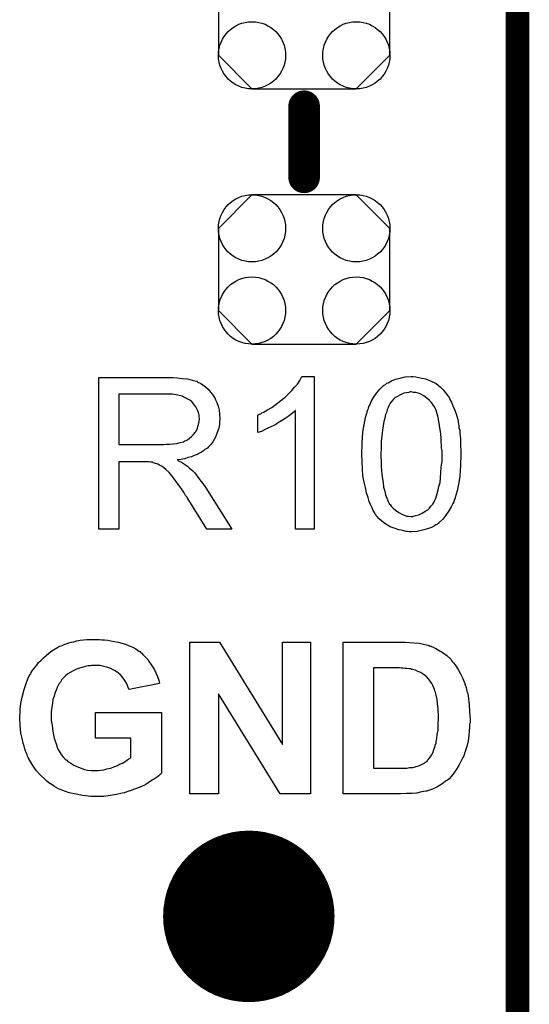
# Model space of a CAD drawing. Extents: x -0.07 to 0.95, y -0.15 to 2.1.
# Tile 21 of 30: x 0.82 to 0.95, y 0.94 to 1.19. Entities that reach past the tile are written whole.
import ezdxf

# ---------------------------------------------------------------- set-up
doc = ezdxf.new("R2010")
doc.units = 0
doc.layers.get('0').update_dxf_attribs({"linetype": 'CONTINUOUS'})
for name, color, linetype in [('gko', 6, 'CONTINUOUS'), ('gto', 2, 'CONTINUOUS'), ('gts', 1, 'CONTINUOUS')]:
    doc.layers.add(name, color=color, linetype=linetype)

# ---------------------------------------------------------------- blocks, each defined once
blk = doc.blocks.new('D49')
at = {"const_width": 0.004}
blk.add_lwpolyline([(-0.002, 0, 1), (0.002, 0, 1)], format="xyb", close=True, dxfattribs=at)
blk = doc.blocks.new('D129')
blk.add_lwpolyline([(0.0132, 0.0189), (-0.0132, 0.0189), (-0.0217, 0.0104), (-0.0217, -0.0104), (-0.0132, -0.0189), (0.0132, -0.0189), (0.0217, -0.0104), (0.0217, 0.0104)], close=True)
for centre in [(-0.0132, 0.0104), (0.0132, 0.0104), (-0.0132, -0.0104), (0.0132, -0.0104)]:
    blk.add_circle(centre, 0.0085)
blk = doc.blocks.new('D131')
at = {"const_width": 0.0217}
blk.add_lwpolyline([(-0.01085, 0, 1), (0.01085, 0, 1)], format="xyb", close=True, dxfattribs=at)

msp = doc.modelspace()

# ---------------------------------------------------------------- linework, layer by layer
at = {"layer": 'gko', "color": 6, "const_width": 0.006}
msp.add_lwpolyline([(0.95, -0.05), (0.95, 2.1)], dxfattribs=at)
at = {"layer": 'gto', "color": 2, "const_width": 0.008}
msp.add_lwpolyline([(0.896, 1.153), (0.896, 1.171)], dxfattribs=at)
at = {"layer": 'gto', "color": 2}
for points in [[(0.8623, 1.1024), (0.8628, 1.1024), (0.8639, 1.1023), (0.8651, 1.1021), (0.8665, 1.102), (0.8677, 1.1017), (0.8683, 1.1015), (0.8688, 1.1014), (0.8689, 1.1014), (0.8689, 1.1013), (0.8693, 1.1011), (0.8698, 1.1009), (0.8704, 1.1005), (0.871, 1.1), (0.8717, 1.0994), (0.8724, 1.0986), (0.8731, 1.0977), (0.8731, 1.0976), (0.8731, 1.0976), (0.8734, 1.0972), (0.8736, 1.0967), (0.8739, 1.096), (0.8742, 1.0951), (0.8745, 1.0941), (0.8746, 1.0931), (0.8747, 1.0919), (0.8747, 1.0919), (0.8747, 1.0918), (0.8747, 1.0915), (0.8746, 1.0913), (0.8746, 1.0909), (0.8746, 1.0905), (0.8744, 1.0895), (0.874, 1.0884), (0.8736, 1.0873), (0.8729, 1.0861), (0.8725, 1.0855), (0.872, 1.085), (0.872, 1.0849), (0.8719, 1.0849), (0.8717, 1.0847), (0.8715, 1.0845), (0.8712, 1.0843), (0.8709, 1.0841), (0.8705, 1.0838), (0.87, 1.0835), (0.8695, 1.0832), (0.8689, 1.0829), (0.8682, 1.0826), (0.8675, 1.0823), (0.8666, 1.0821), (0.8658, 1.0818), (0.8649, 1.0816), (0.8639, 1.0815), (0.864, 1.0814), (0.8642, 1.0813), (0.8645, 1.0811), (0.865, 1.0809), (0.866, 1.0803), (0.8665, 1.0799), (0.8669, 1.0795), (0.867, 1.0794), (0.8673, 1.0792), (0.8678, 1.0787), (0.8683, 1.0782), (0.8689, 1.0774), (0.8696, 1.0765), (0.8704, 1.0755), (0.8711, 1.0744), (0.8777, 1.064), (0.8714, 1.064), (0.8664, 1.072), (0.8664, 1.072), (0.8663, 1.0722), (0.8661, 1.0723), (0.866, 1.0725), (0.8656, 1.0732), (0.8651, 1.0739), (0.8645, 1.0748), (0.8639, 1.0757), (0.8633, 1.0765), (0.8627, 1.0773), (0.8626, 1.0773), (0.8625, 1.0775), (0.8622, 1.0779), (0.8618, 1.0783), (0.861, 1.0791), (0.8605, 1.0795), (0.8601, 1.0798), (0.86, 1.0799), (0.8599, 1.0799), (0.8597, 1.08), (0.8594, 1.0802), (0.859, 1.0804), (0.8587, 1.0805), (0.8578, 1.0808), (0.8577, 1.0808), (0.8576, 1.0809), (0.8574, 1.0809), (0.8571, 1.0809), (0.8567, 1.081), (0.8563, 1.081), (0.8557, 1.081), (0.8491, 1.081), (0.8491, 1.064), (0.844, 1.064), (0.844, 1.1024), (0.8618, 1.1024), (0.8623, 1.1024)], [(0.8985, 1.064), (0.8938, 1.064), (0.8938, 1.094), (0.8937, 1.094), (0.8935, 1.0937), (0.8931, 1.0934), (0.8926, 1.093), (0.892, 1.0925), (0.8912, 1.092), (0.8903, 1.0914), (0.8893, 1.0908), (0.8892, 1.0908), (0.8892, 1.0907), (0.8888, 1.0905), (0.8883, 1.0902), (0.8876, 1.0899), (0.8868, 1.0895), (0.886, 1.0891), (0.8852, 1.0887), (0.8843, 1.0884), (0.8843, 1.0929), (0.8844, 1.0929), (0.8845, 1.093), (0.8847, 1.0931), (0.885, 1.0932), (0.8853, 1.0934), (0.8857, 1.0936), (0.8867, 1.0942), (0.8878, 1.0948), (0.8889, 1.0956), (0.8901, 1.0965), (0.8912, 1.0974), (0.8913, 1.0975), (0.8913, 1.0975), (0.8915, 1.0977), (0.8917, 1.0979), (0.8922, 1.0984), (0.8929, 1.0991), (0.8936, 1.0999), (0.8943, 1.1007), (0.8949, 1.1016), (0.8954, 1.1026), (0.8985, 1.1026), (0.8985, 1.064)], [(0.9243, 1.1025), (0.925, 1.1024), (0.9258, 1.1022), (0.9267, 1.102), (0.9276, 1.1017), (0.9285, 1.1013), (0.9286, 1.1013), (0.9286, 1.1012), (0.9289, 1.1011), (0.9294, 1.1008), (0.9299, 1.1004), (0.9305, 1.0999), (0.9312, 1.0992), (0.9318, 1.0985), (0.9324, 1.0977), (0.9325, 1.0976), (0.9327, 1.0973), (0.9329, 1.0968), (0.9333, 1.0961), (0.9336, 1.0952), (0.9341, 1.0943), (0.9345, 1.0932), (0.9348, 1.092), (0.9348, 1.0919), (0.9349, 1.0918), (0.9349, 1.0916), (0.935, 1.0914), (0.935, 1.091), (0.9351, 1.0906), (0.9352, 1.0901), (0.9352, 1.0896), (0.9354, 1.089), (0.9354, 1.0883), (0.9355, 1.0875), (0.9356, 1.0868), (0.9356, 1.0859), (0.9356, 1.085), (0.9357, 1.084), (0.9357, 1.0829), (0.9357, 1.0829), (0.9357, 1.0826), (0.9357, 1.0823), (0.9357, 1.0818), (0.9356, 1.0812), (0.9356, 1.0805), (0.9356, 1.0798), (0.9355, 1.079), (0.9354, 1.0773), (0.9351, 1.0754), (0.9347, 1.0737), (0.9345, 1.0728), (0.9342, 1.072), (0.9342, 1.0719), (0.9342, 1.0718), (0.9341, 1.0716), (0.934, 1.0713), (0.9339, 1.0709), (0.9336, 1.0705), (0.9332, 1.0696), (0.9326, 1.0686), (0.9319, 1.0675), (0.9311, 1.0665), (0.9301, 1.0656), (0.93, 1.0656), (0.93, 1.0654), (0.9298, 1.0653), (0.9296, 1.0652), (0.9293, 1.0651), (0.929, 1.0648), (0.9282, 1.0644), (0.9272, 1.0641), (0.926, 1.0637), (0.9246, 1.0634), (0.9231, 1.0633), (0.9226, 1.0633), (0.9222, 1.0634), (0.9218, 1.0634), (0.9212, 1.0636), (0.9206, 1.0637), (0.9199, 1.0638), (0.9193, 1.0641), (0.9185, 1.0643), (0.9178, 1.0646), (0.9171, 1.065), (0.9164, 1.0654), (0.9157, 1.066), (0.915, 1.0666), (0.9144, 1.0673), (0.9143, 1.0673), (0.9142, 1.0675), (0.914, 1.0678), (0.9138, 1.0682), (0.9135, 1.0687), (0.9132, 1.0694), (0.9128, 1.0702), (0.9125, 1.071), (0.9122, 1.072), (0.9118, 1.0732), (0.9115, 1.0745), (0.9112, 1.0759), (0.9109, 1.0775), (0.9108, 1.0792), (0.9107, 1.081), (0.9106, 1.0829), (0.9106, 1.083), (0.9106, 1.0832), (0.9106, 1.0836), (0.9106, 1.084), (0.9107, 1.0846), (0.9107, 1.0853), (0.9107, 1.086), (0.9108, 1.0869), (0.9109, 1.0886), (0.9112, 1.0904), (0.9115, 1.0922), (0.9118, 1.0931), (0.912, 1.0939), (0.912, 1.094), (0.912, 1.0941), (0.9122, 1.0943), (0.9123, 1.0946), (0.9124, 1.095), (0.9126, 1.0954), (0.913, 1.0963), (0.9136, 1.0973), (0.9143, 1.0984), (0.9152, 1.0994), (0.9161, 1.1003), (0.9162, 1.1003), (0.9163, 1.1004), (0.9164, 1.1005), (0.9166, 1.1006), (0.9169, 1.1009), (0.9173, 1.101), (0.9181, 1.1015), (0.9191, 1.1019), (0.9203, 1.1022), (0.9216, 1.1025), (0.9231, 1.1026), (0.9236, 1.1026), (0.9243, 1.1025)], [(0.8612, 1.0981), (0.8491, 1.0981), (0.8491, 1.0854), (0.8605, 1.0854), (0.8612, 1.0855), (0.862, 1.0855), (0.8629, 1.0856), (0.8638, 1.0857), (0.8646, 1.0859), (0.8654, 1.0861), (0.8655, 1.0861), (0.8658, 1.0863), (0.8661, 1.0864), (0.8665, 1.0866), (0.867, 1.087), (0.8675, 1.0874), (0.868, 1.0879), (0.8684, 1.0884), (0.8685, 1.0885), (0.8686, 1.0887), (0.8688, 1.089), (0.869, 1.0895), (0.8691, 1.09), (0.8693, 1.0905), (0.8694, 1.0912), (0.8695, 1.0919), (0.8695, 1.0919), (0.8695, 1.092), (0.8694, 1.0923), (0.8694, 1.0928), (0.8693, 1.0935), (0.869, 1.0941), (0.8686, 1.0949), (0.8681, 1.0956), (0.8675, 1.0964), (0.8674, 1.0964), (0.8671, 1.0966), (0.8666, 1.0969), (0.8659, 1.0972), (0.8651, 1.0976), (0.864, 1.0979), (0.8627, 1.0981), (0.8612, 1.0981)], [(0.9231, 1.0987), (0.9228, 1.0987), (0.9225, 1.0986), (0.9219, 1.0985), (0.9212, 1.0984), (0.9204, 1.098), (0.9195, 1.0975), (0.919, 1.0972), (0.9186, 1.0969), (0.9182, 1.0964), (0.9178, 1.0959), (0.9178, 1.0959), (0.9177, 1.0957), (0.9176, 1.0955), (0.9174, 1.0952), (0.9173, 1.0948), (0.917, 1.0943), (0.9169, 1.0937), (0.9166, 1.093), (0.9164, 1.0921), (0.9162, 1.0912), (0.916, 1.0901), (0.9158, 1.089), (0.9157, 1.0876), (0.9155, 1.0862), (0.9155, 1.0846), (0.9154, 1.0829), (0.9154, 1.0828), (0.9154, 1.0825), (0.9154, 1.082), (0.9155, 1.0814), (0.9155, 1.0806), (0.9155, 1.0798), (0.9156, 1.0788), (0.9157, 1.0778), (0.916, 1.0757), (0.9161, 1.0746), (0.9164, 1.0736), (0.9166, 1.0727), (0.9169, 1.0718), (0.9173, 1.071), (0.9176, 1.0703), (0.9176, 1.0703), (0.9178, 1.0702), (0.918, 1.0698), (0.9185, 1.0693), (0.9191, 1.0688), (0.92, 1.0682), (0.9209, 1.0677), (0.922, 1.0673), (0.9225, 1.0673), (0.9231, 1.0672), (0.9235, 1.0672), (0.9237, 1.0673), (0.9243, 1.0674), (0.925, 1.0676), (0.9259, 1.068), (0.9268, 1.0686), (0.9273, 1.0689), (0.9277, 1.0693), (0.9281, 1.0698), (0.9286, 1.0703), (0.9286, 1.0704), (0.9287, 1.0705), (0.9288, 1.0707), (0.9289, 1.0709), (0.9291, 1.0713), (0.9293, 1.0718), (0.9295, 1.0724), (0.9297, 1.073), (0.9299, 1.0739), (0.9301, 1.0748), (0.9304, 1.0758), (0.9305, 1.0769), (0.9306, 1.0783), (0.9307, 1.0797), (0.9309, 1.0812), (0.9309, 1.0829), (0.9309, 1.083), (0.9309, 1.083), (0.9309, 1.0833), (0.9309, 1.0838), (0.9308, 1.0845), (0.9308, 1.0852), (0.9307, 1.0861), (0.9307, 1.087), (0.9306, 1.0881), (0.9303, 1.0902), (0.9301, 1.0913), (0.9299, 1.0922), (0.9297, 1.0932), (0.9294, 1.0941), (0.929, 1.0949), (0.9286, 1.0955), (0.9286, 1.0956), (0.9285, 1.0956), (0.9284, 1.0958), (0.9282, 1.096), (0.9277, 1.0965), (0.9271, 1.0971), (0.9263, 1.0977), (0.9254, 1.0982), (0.9249, 1.0984), (0.9243, 1.0986), (0.9237, 1.0986), (0.9231, 1.0987)], [(0.8442, 1.0361), (0.8448, 1.036), (0.8455, 1.036), (0.8463, 1.0359), (0.8471, 1.0357), (0.8489, 1.0354), (0.8508, 1.0349), (0.8517, 1.0345), (0.8526, 1.0341), (0.8534, 1.0337), (0.8542, 1.0331), (0.8542, 1.0331), (0.8544, 1.033), (0.8546, 1.0328), (0.8549, 1.0326), (0.8552, 1.0323), (0.8555, 1.0319), (0.8559, 1.0315), (0.8564, 1.031), (0.8568, 1.0304), (0.8572, 1.0298), (0.8577, 1.0291), (0.8581, 1.0284), (0.8585, 1.0276), (0.8589, 1.0267), (0.8592, 1.0258), (0.8594, 1.0249), (0.8517, 1.0234), (0.8517, 1.0235), (0.8516, 1.0235), (0.8515, 1.0239), (0.8513, 1.0244), (0.851, 1.025), (0.8506, 1.0257), (0.85, 1.0265), (0.8494, 1.0272), (0.8486, 1.0279), (0.8485, 1.0279), (0.8482, 1.0281), (0.8477, 1.0284), (0.8471, 1.0287), (0.8463, 1.029), (0.8453, 1.0292), (0.8443, 1.0295), (0.843, 1.0295), (0.8425, 1.0295), (0.8422, 1.0295), (0.8418, 1.0294), (0.8413, 1.0294), (0.8407, 1.0292), (0.8401, 1.0291), (0.8388, 1.0287), (0.8382, 1.0285), (0.8375, 1.0281), (0.8368, 1.0277), (0.8362, 1.0274), (0.8355, 1.0268), (0.8349, 1.0262), (0.8349, 1.0262), (0.8348, 1.0261), (0.8347, 1.0259), (0.8345, 1.0256), (0.8343, 1.0253), (0.834, 1.0249), (0.8337, 1.0244), (0.8335, 1.0239), (0.8332, 1.0232), (0.8329, 1.0225), (0.8327, 1.0217), (0.8324, 1.0209), (0.8323, 1.0199), (0.8321, 1.0189), (0.832, 1.0178), (0.832, 1.0166), (0.832, 1.0166), (0.832, 1.0164), (0.832, 1.016), (0.832, 1.0155), (0.8321, 1.0149), (0.8322, 1.0143), (0.8323, 1.0135), (0.8324, 1.0128), (0.8327, 1.0111), (0.8333, 1.0094), (0.8336, 1.0085), (0.834, 1.0078), (0.8345, 1.007), (0.835, 1.0063), (0.835, 1.0063), (0.8352, 1.0062), (0.8353, 1.006), (0.8355, 1.0058), (0.8359, 1.0055), (0.8362, 1.0052), (0.8367, 1.0049), (0.8372, 1.0046), (0.8377, 1.0043), (0.8383, 1.004), (0.8397, 1.0034), (0.8404, 1.0032), (0.8412, 1.003), (0.8421, 1.0029), (0.843, 1.0029), (0.8434, 1.0029), (0.8439, 1.0029), (0.8445, 1.003), (0.8453, 1.0031), (0.8461, 1.0033), (0.847, 1.0035), (0.8479, 1.0038), (0.8479, 1.0038), (0.848, 1.0039), (0.8483, 1.004), (0.8488, 1.0042), (0.8493, 1.0045), (0.85, 1.0048), (0.8507, 1.0052), (0.8514, 1.0057), (0.8521, 1.0062), (0.8521, 1.0111), (0.8432, 1.0111), (0.8432, 1.0176), (0.8599, 1.0176), (0.8599, 1.0022), (0.8598, 1.0021), (0.8596, 1.0019), (0.8595, 1.0018), (0.8592, 1.0016), (0.8589, 1.0013), (0.8581, 1.0008), (0.8571, 1.0002), (0.8559, 0.9994), (0.8545, 0.9987), (0.8528, 0.9981), (0.8527, 0.9981), (0.8526, 0.998), (0.8524, 0.9979), (0.852, 0.9978), (0.8516, 0.9977), (0.8511, 0.9975), (0.8505, 0.9973), (0.8499, 0.9972), (0.8485, 0.9968), (0.8469, 0.9966), (0.8453, 0.9963), (0.8435, 0.9963), (0.8429, 0.9963), (0.8425, 0.9963), (0.8419, 0.9963), (0.8413, 0.9964), (0.8407, 0.9965), (0.8399, 0.9966), (0.8383, 0.9969), (0.8365, 0.9973), (0.8347, 0.9979), (0.8338, 0.9983), (0.8329, 0.9988), (0.8329, 0.9988), (0.8328, 0.9989), (0.8325, 0.9991), (0.8322, 0.9993), (0.8318, 0.9995), (0.8314, 0.9998), (0.8309, 1.0002), (0.8304, 1.0007), (0.8293, 1.0017), (0.8282, 1.0029), (0.8272, 1.0044), (0.8262, 1.006), (0.8262, 1.0061), (0.8261, 1.0063), (0.826, 1.0065), (0.8259, 1.0069), (0.8257, 1.0073), (0.8255, 1.0078), (0.8253, 1.0084), (0.8251, 1.0091), (0.8249, 1.0098), (0.8247, 1.0107), (0.8243, 1.0124), (0.8241, 1.0143), (0.824, 1.0163), (0.824, 1.0164), (0.824, 1.0166), (0.824, 1.0169), (0.8241, 1.0173), (0.8241, 1.0179), (0.8241, 1.0185), (0.8242, 1.0191), (0.8243, 1.0199), (0.8246, 1.0215), (0.8251, 1.0234), (0.8257, 1.0252), (0.8261, 1.0261), (0.8265, 1.027), (0.8266, 1.027), (0.8266, 1.0272), (0.8268, 1.0274), (0.8269, 1.0277), (0.8272, 1.0281), (0.8276, 1.0286), (0.8279, 1.0291), (0.8283, 1.0296), (0.8288, 1.0302), (0.8294, 1.0308), (0.83, 1.0314), (0.8307, 1.032), (0.8314, 1.0326), (0.8321, 1.0332), (0.8338, 1.0342), (0.8339, 1.0342), (0.834, 1.0343), (0.8342, 1.0344), (0.8345, 1.0345), (0.8349, 1.0346), (0.8353, 1.0348), (0.8358, 1.035), (0.8364, 1.0352), (0.837, 1.0354), (0.8377, 1.0355), (0.8385, 1.0357), (0.8393, 1.0359), (0.841, 1.0361), (0.843, 1.0361), (0.8437, 1.0361), (0.8442, 1.0361)], [(0.8976, 0.997), (0.8899, 0.997), (0.8743, 1.0223), (0.8743, 0.997), (0.8671, 0.997), (0.8671, 1.0354), (0.8746, 1.0354), (0.8905, 1.0095), (0.8905, 1.0354), (0.8976, 1.0354), (0.8976, 0.997)], [(0.9216, 1.0354), (0.9227, 1.0353), (0.9238, 1.0352), (0.9251, 1.0351), (0.9262, 1.0349), (0.9273, 1.0346), (0.9273, 1.0346), (0.9275, 1.0346), (0.9276, 1.0345), (0.9278, 1.0345), (0.9285, 1.0342), (0.9293, 1.0338), (0.9302, 1.0333), (0.9312, 1.0327), (0.9321, 1.032), (0.9331, 1.0311), (0.9331, 1.0311), (0.9332, 1.031), (0.9334, 1.0306), (0.9339, 1.0301), (0.9344, 1.0294), (0.935, 1.0285), (0.9356, 1.0274), (0.9362, 1.0262), (0.9367, 1.0249), (0.9367, 1.0248), (0.9368, 1.0247), (0.9368, 1.0245), (0.9369, 1.0242), (0.937, 1.0239), (0.9371, 1.0234), (0.9372, 1.0229), (0.9374, 1.0224), (0.9375, 1.0218), (0.9376, 1.021), (0.9377, 1.0203), (0.9378, 1.0195), (0.9379, 1.0178), (0.938, 1.0158), (0.938, 1.0158), (0.938, 1.0156), (0.938, 1.0154), (0.938, 1.015), (0.9379, 1.0146), (0.9379, 1.0141), (0.9379, 1.0136), (0.9378, 1.013), (0.9377, 1.0117), (0.9375, 1.0104), (0.9372, 1.009), (0.9368, 1.0077), (0.9368, 1.0076), (0.9367, 1.0075), (0.9366, 1.0073), (0.9365, 1.0069), (0.9364, 1.0066), (0.9362, 1.0062), (0.9357, 1.0052), (0.9352, 1.0042), (0.9344, 1.003), (0.9336, 1.0019), (0.9327, 1.0008), (0.9326, 1.0007), (0.9323, 1.0005), (0.9318, 1.0002), (0.9312, 0.9997), (0.9304, 0.9992), (0.9296, 0.9987), (0.9285, 0.9982), (0.9272, 0.9978), (0.9272, 0.9978), (0.9271, 0.9977), (0.927, 0.9977), (0.9268, 0.9977), (0.9262, 0.9976), (0.9254, 0.9974), (0.9245, 0.9972), (0.9233, 0.9971), (0.9219, 0.9971), (0.9204, 0.997), (0.9059, 0.997), (0.9059, 1.0354), (0.9212, 1.0354), (0.9216, 1.0354)], [(0.9187, 1.0289), (0.9136, 1.0289), (0.9136, 1.0035), (0.9205, 1.0035), (0.9212, 1.0035), (0.922, 1.0035), (0.9227, 1.0037), (0.9235, 1.0037), (0.9241, 1.0038), (0.9242, 1.0038), (0.9244, 1.0039), (0.9247, 1.004), (0.9252, 1.0042), (0.9257, 1.0044), (0.9262, 1.0047), (0.9267, 1.005), (0.9272, 1.0054), (0.9272, 1.0055), (0.9274, 1.0057), (0.9276, 1.0059), (0.9279, 1.0063), (0.9282, 1.0068), (0.9286, 1.0074), (0.9288, 1.0082), (0.9292, 1.0091), (0.9292, 1.0092), (0.9292, 1.0092), (0.9292, 1.0094), (0.9293, 1.0096), (0.9294, 1.0098), (0.9294, 1.0102), (0.9296, 1.011), (0.9297, 1.012), (0.9299, 1.0131), (0.9299, 1.0146), (0.93, 1.0161), (0.93, 1.0162), (0.93, 1.0164), (0.93, 1.0166), (0.93, 1.0169), (0.93, 1.0173), (0.9299, 1.0177), (0.9299, 1.0186), (0.9298, 1.0198), (0.9297, 1.0209), (0.9294, 1.022), (0.9292, 1.023), (0.9292, 1.023), (0.9291, 1.0231), (0.929, 1.0234), (0.9288, 1.0238), (0.9286, 1.0244), (0.9283, 1.0249), (0.9279, 1.0255), (0.9275, 1.0261), (0.927, 1.0267), (0.9269, 1.0267), (0.9267, 1.0269), (0.9264, 1.0271), (0.926, 1.0274), (0.9255, 1.0277), (0.9248, 1.028), (0.9242, 1.0283), (0.9234, 1.0285), (0.9233, 1.0285), (0.9231, 1.0286), (0.9226, 1.0286), (0.922, 1.0287), (0.9216, 1.0287), (0.9211, 1.0288), (0.9206, 1.0288), (0.9201, 1.0289), (0.9194, 1.0289), (0.9187, 1.0289)]]:
    msp.add_lwpolyline(points, dxfattribs=at)

# ---------------------------------------------------------------- block references
at = {"layer": 'gto'}
for p in [(0.896, 1.171), (0.896, 1.153)]:
    msp.add_blockref('D49', p, dxfattribs=at)
at = {"layer": 'gts'}
for name, p in [('D129', (0.896, 1.1943)), ('D129', (0.896, 1.1297)), ('D131', (0.882, 0.966))]:
    msp.add_blockref(name, p, dxfattribs=at)

doc.saveas('drawing.dxf')
